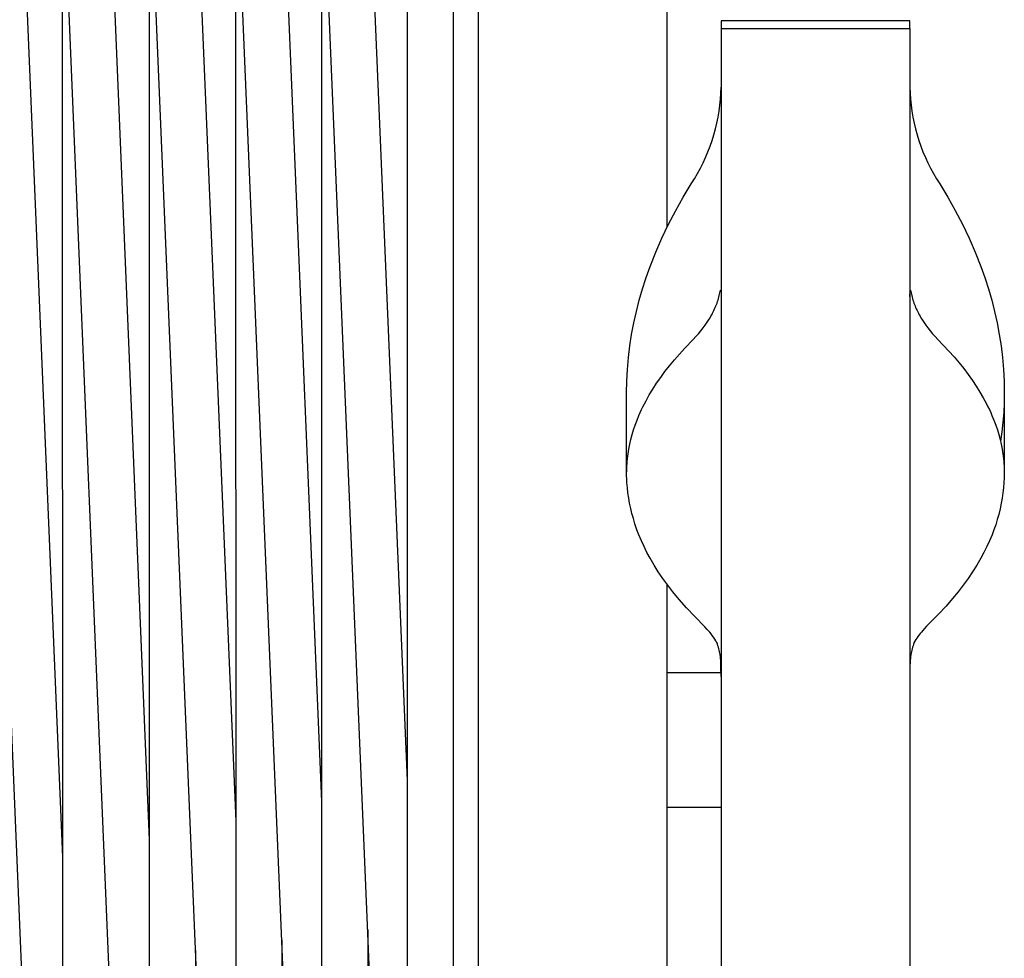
# Model space of a CAD drawing. Header units: millimetres. Extents: x 5000 to 6727, y 0 to 1679.
# Tile 84 of 106: x 5532 to 5715, y 1417 to 1592. Entities that reach past the tile are written whole.
import ezdxf

# ---------------------------------------------------------------- set-up
doc = ezdxf.new("R2010")
doc.units = ezdxf.units.MM
doc.layers.add('Make2D$Sichtbar$Kurven', color=18, linetype='Continuous', true_color=0x000000)

msp = doc.modelspace()

# ---------------------------------------------------------------- linework, layer by layer
at = {"layer": 'Make2D$Sichtbar$Kurven', "color": 18, "lineweight": -3, "true_color": 0x000000}
for p, q in [((5617.5, 1668.77), (5617.5, 1381.79)), ((5652.5, 1553.04), (5652.5, 1669.74)), ((5604.36, 1450.46), (5596.47, 1637.68)), ((5588.52, 1446.56), (5580.6, 1634.98)), ((5572.59, 1442.89), (5564.64, 1632.45)), ((5556.58, 1439.45), (5548.61, 1630.11)), ((5540.5, 1436.24), (5532.5, 1627.95)), ((5599.19, 1371.42), (5588.62, 1622.13)), ((5567.43, 1362.82), (5556.69, 1619.13)), ((5583.35, 1366.97), (5572.7, 1620.58)), ((5551.43, 1358.97), (5540.62, 1617.77)), ((5535.36, 1355.43), (5524.47, 1616.5)), ((5612.86, 1603.81), (5612.87, 1374.42)), ((5604.37, 1369.64), (5604.36, 1601.88)), ((5588.52, 1365.13), (5588.5, 1600.12)), ((5556.59, 1357), (5556.55, 1596.97)), ((5572.6, 1360.91), (5572.56, 1598.48)), ((5540.52, 1353.39), (5540.46, 1595.59)), ((5697.5, 1591.29), (5662.5, 1591.29)), ((5662.5, 1591.29), (5662.5, 1589.86)), ((5662.5, 1589.86), (5697.5, 1589.86)), ((5662.5, 1589.86), (5662.5, 1583.43)), ((5697.5, 1589.86), (5697.5, 1591.29)), ((5697.5, 1589.86), (5697.5, 1583.43)), ((5662.5, 1583.43), (5662.5, 1059.52)), ((5697.5, 1583.43), (5697.5, 1059.52)), ((5662.46, 1577.89), (5662.5, 1579)), ((5662.5, 1579), (5662.5, 1579)), ((5697.5, 1579), (5697.54, 1577.89)), ((5662.39, 1576.77), (5662.46, 1577.89)), ((5697.54, 1577.89), (5697.62, 1576.77)), ((5662.13, 1574.55), (5662.28, 1575.66)), ((5662.28, 1575.66), (5662.39, 1576.77)), ((5697.62, 1576.77), (5697.73, 1575.66)), ((5697.73, 1575.66), (5697.88, 1574.55)), ((5661.72, 1572.35), (5661.94, 1573.44)), ((5661.94, 1573.44), (5662.13, 1574.55)), ((5697.88, 1574.55), (5698.06, 1573.44)), ((5698.06, 1573.44), (5698.29, 1572.35)), ((5661.46, 1571.26), (5661.72, 1572.35)), ((5698.29, 1572.35), (5698.54, 1571.26)), ((5660.84, 1569.11), (5661.17, 1570.18)), ((5661.17, 1570.18), (5661.46, 1571.26)), ((5698.54, 1571.26), (5698.84, 1570.18)), ((5698.84, 1570.18), (5699.17, 1569.11)), ((5660.07, 1567), (5660.47, 1568.05)), ((5660.47, 1568.05), (5660.84, 1569.11)), ((5699.17, 1569.11), (5699.53, 1568.05)), ((5699.53, 1568.05), (5699.93, 1567)), ((5659.17, 1564.96), (5659.63, 1565.97)), ((5659.63, 1565.97), (5660.07, 1567)), ((5699.93, 1567), (5700.37, 1565.97)), ((5700.37, 1565.97), (5700.84, 1564.96)), ((5658.66, 1563.96), (5659.17, 1564.96)), ((5700.84, 1564.96), (5701.34, 1563.96)), ((5657.56, 1562.01), (5658.13, 1562.97)), ((5658.13, 1562.97), (5658.66, 1563.96)), ((5701.34, 1563.96), (5701.88, 1562.97)), ((5701.88, 1562.97), (5702.44, 1562.01)), ((5655.48, 1558.62), (5656.96, 1561.06)), ((5656.96, 1561.06), (5657.56, 1562.01)), ((5702.44, 1562.01), (5703.04, 1561.06)), ((5703.04, 1561.06), (5704.52, 1558.62)), ((5654.09, 1556.13), (5655.48, 1558.62)), ((5704.52, 1558.62), (5705.92, 1556.13)), ((5652.77, 1553.59), (5654.09, 1556.13)), ((5705.92, 1556.13), (5707.23, 1553.59)), ((5651.54, 1551.01), (5652.77, 1553.59)), ((5707.23, 1553.59), (5708.46, 1551.01)), ((5650.4, 1548.39), (5651.54, 1551.01)), ((5708.46, 1551.01), (5709.6, 1548.39)), ((5649.35, 1545.74), (5650.4, 1548.39)), ((5709.6, 1548.39), (5710.65, 1545.74)), ((5648.61, 1543.69), (5649.35, 1545.74)), ((5710.65, 1545.74), (5711.39, 1543.69)), ((5647.94, 1541.62), (5648.61, 1543.69)), ((5711.39, 1543.69), (5712.07, 1541.62)), ((5647.33, 1539.53), (5647.94, 1541.62)), ((5662.16, 1540.34), (5662.33, 1541.11)), ((5662.33, 1541.11), (5662.36, 1541.2)), ((5662.36, 1541.2), (5662.37, 1541.24)), ((5662.37, 1541.26), (5662.38, 1541.27)), ((5662.37, 1541.24), (5662.37, 1541.26)), ((5662.38, 1541.29), (5662.38, 1541.3)), ((5662.38, 1541.3), (5662.39, 1541.3)), ((5662.38, 1541.27), (5662.38, 1541.29)), ((5662.39, 1541.31), (5662.4, 1541.32)), ((5662.39, 1541.3), (5662.39, 1541.31)), ((5662.39, 1541.31), (5662.39, 1541.31)), ((5662.39, 1541.31), (5662.39, 1541.31)), ((5662.4, 1541.32), (5662.4, 1541.33)), ((5662.4, 1541.33), (5662.4, 1541.33)), ((5662.4, 1541.33), (5662.4, 1541.33)), ((5662.4, 1541.33), (5662.4, 1541.33)), ((5662.4, 1541.33), (5662.4, 1541.33)), ((5662.4, 1541.33), (5662.41, 1541.33)), ((5662.4, 1541.32), (5662.4, 1541.32)), ((5662.4, 1541.32), (5662.4, 1541.32)), ((5662.4, 1541.32), (5662.4, 1541.32)), ((5662.41, 1541.33), (5662.41, 1541.34)), ((5662.41, 1541.34), (5662.41, 1541.34)), ((5662.41, 1541.34), (5662.41, 1541.34)), ((5662.41, 1541.34), (5662.41, 1541.34)), ((5662.41, 1541.34), (5662.41, 1541.34)), ((5662.41, 1541.34), (5662.41, 1541.34)), ((5662.41, 1541.34), (5662.41, 1541.34)), ((5662.41, 1541.34), (5662.41, 1541.34)), ((5662.41, 1541.34), (5662.41, 1541.34)), ((5662.41, 1541.34), (5662.41, 1541.34)), ((5662.41, 1541.34), (5662.41, 1541.34)), ((5662.41, 1541.34), (5662.41, 1541.34)), ((5662.41, 1541.34), (5662.41, 1541.34)), ((5662.41, 1541.34), (5662.41, 1541.34)), ((5662.41, 1541.34), (5662.42, 1541.34)), ((5662.41, 1541.33), (5662.41, 1541.33)), ((5662.41, 1541.33), (5662.41, 1541.33)), ((5662.41, 1541.33), (5662.41, 1541.33)), ((5662.41, 1541.33), (5662.41, 1541.33)), ((5662.41, 1541.33), (5662.41, 1541.33)), ((5662.42, 1541.34), (5662.42, 1541.34)), ((5662.42, 1541.34), (5662.42, 1541.34)), ((5662.42, 1541.34), (5662.42, 1541.34)), ((5662.42, 1541.34), (5662.42, 1541.34)), ((5662.42, 1541.34), (5662.42, 1541.34)), ((5662.42, 1541.34), (5662.42, 1541.34)), ((5662.42, 1541.34), (5662.42, 1541.34)), ((5662.42, 1541.34), (5662.42, 1541.34)), ((5662.42, 1541.34), (5662.42, 1541.34)), ((5662.42, 1541.34), (5662.42, 1541.34)), ((5662.42, 1541.34), (5662.42, 1541.34)), ((5662.42, 1541.34), (5662.42, 1541.34)), ((5662.42, 1541.34), (5662.42, 1541.34)), ((5662.42, 1541.34), (5662.42, 1541.34)), ((5662.42, 1541.34), (5662.42, 1541.34)), ((5662.42, 1541.34), (5662.42, 1541.34)), ((5662.42, 1541.34), (5662.42, 1541.34)), ((5662.42, 1541.34), (5662.42, 1541.34)), ((5662.42, 1541.34), (5662.42, 1541.34)), ((5662.42, 1541.34), (5662.42, 1541.34)), ((5662.42, 1541.34), (5662.42, 1541.34)), ((5662.42, 1541.34), (5662.42, 1541.34)), ((5662.42, 1541.34), (5662.42, 1541.34)), ((5662.42, 1541.34), (5662.42, 1541.34)), ((5662.42, 1541.34), (5662.42, 1541.34)), ((5662.42, 1541.34), (5662.42, 1541.34)), ((5662.42, 1541.34), (5662.42, 1541.34)), ((5662.42, 1541.34), (5662.42, 1541.34)), ((5662.42, 1541.34), (5662.42, 1541.34)), ((5662.42, 1541.34), (5662.42, 1541.34)), ((5662.42, 1541.34), (5662.42, 1541.34)), ((5662.42, 1541.34), (5662.42, 1541.34)), ((5662.42, 1541.34), (5662.42, 1541.34)), ((5662.42, 1541.34), (5662.42, 1541.34)), ((5662.42, 1541.34), (5662.42, 1541.34)), ((5662.42, 1541.34), (5662.42, 1541.34)), ((5662.42, 1541.34), (5662.42, 1541.34)), ((5662.42, 1541.34), (5662.42, 1541.34)), ((5662.42, 1541.34), (5662.42, 1541.34)), ((5662.42, 1541.34), (5662.42, 1541.34)), ((5662.42, 1541.34), (5662.43, 1541.34)), ((5662.43, 1541.34), (5662.43, 1541.34)), ((5662.43, 1541.34), (5662.43, 1541.34)), ((5662.43, 1541.34), (5662.43, 1541.34)), ((5662.43, 1541.34), (5662.43, 1541.34)), ((5662.43, 1541.34), (5662.43, 1541.34)), ((5662.43, 1541.34), (5662.43, 1541.34)), ((5662.43, 1541.34), (5662.43, 1541.34)), ((5662.43, 1541.34), (5662.43, 1541.34)), ((5662.43, 1541.34), (5662.43, 1541.33)), ((5662.43, 1541.33), (5662.43, 1541.33)), ((5662.43, 1541.33), (5662.43, 1541.33)), ((5662.43, 1541.33), (5662.43, 1541.33)), ((5662.43, 1541.33), (5662.43, 1541.33)), ((5662.43, 1541.33), (5662.43, 1541.33)), ((5662.43, 1541.33), (5662.43, 1541.33)), ((5662.43, 1541.33), (5662.43, 1541.33)), ((5662.43, 1541.33), (5662.43, 1541.33)), ((5662.43, 1541.33), (5662.43, 1541.33)), ((5662.43, 1541.33), (5662.44, 1541.33)), ((5662.44, 1541.33), (5662.44, 1541.33)), ((5662.44, 1541.33), (5662.44, 1541.32)), ((5662.44, 1541.32), (5662.44, 1541.32)), ((5697.5, 1541.2), (5697.57, 1541.32)), ((5697.5, 1540.18), (5697.57, 1541.32)), ((5697.57, 1541.32), (5697.57, 1541.33)), ((5697.57, 1541.33), (5697.57, 1541.33)), ((5697.57, 1541.33), (5697.57, 1541.33)), ((5697.57, 1541.33), (5697.57, 1541.33)), ((5697.57, 1541.33), (5697.57, 1541.33)), ((5697.57, 1541.33), (5697.57, 1541.33)), ((5697.57, 1541.33), (5697.57, 1541.33)), ((5697.57, 1541.33), (5697.57, 1541.33)), ((5697.57, 1541.33), (5697.57, 1541.33)), ((5697.57, 1541.33), (5697.57, 1541.33)), ((5697.57, 1541.33), (5697.58, 1541.33)), ((5697.58, 1541.33), (5697.58, 1541.33)), ((5697.58, 1541.33), (5697.58, 1541.34)), ((5697.58, 1541.34), (5697.58, 1541.34)), ((5697.58, 1541.34), (5697.58, 1541.34)), ((5697.58, 1541.34), (5697.58, 1541.34)), ((5697.58, 1541.34), (5697.58, 1541.34)), ((5697.58, 1541.34), (5697.58, 1541.34)), ((5697.58, 1541.34), (5697.58, 1541.34)), ((5697.58, 1541.34), (5697.58, 1541.34)), ((5697.58, 1541.34), (5697.58, 1541.34)), ((5697.58, 1541.34), (5697.58, 1541.34)), ((5697.58, 1541.34), (5697.58, 1541.34)), ((5697.58, 1541.34), (5697.58, 1541.34)), ((5697.58, 1541.34), (5697.58, 1541.34)), ((5697.58, 1541.34), (5697.58, 1541.34)), ((5697.58, 1541.34), (5697.58, 1541.34)), ((5697.58, 1541.34), (5697.58, 1541.34)), ((5697.58, 1541.34), (5697.58, 1541.34)), ((5697.58, 1541.34), (5697.58, 1541.34)), ((5697.58, 1541.34), (5697.58, 1541.34)), ((5697.58, 1541.34), (5697.58, 1541.34)), ((5697.58, 1541.34), (5697.58, 1541.34)), ((5697.58, 1541.34), (5697.58, 1541.34)), ((5697.58, 1541.34), (5697.58, 1541.34)), ((5697.58, 1541.34), (5697.58, 1541.34)), ((5697.58, 1541.34), (5697.58, 1541.34)), ((5697.58, 1541.34), (5697.58, 1541.34)), ((5697.58, 1541.34), (5697.58, 1541.34)), ((5697.58, 1541.34), (5697.58, 1541.34)), ((5697.58, 1541.34), (5697.59, 1541.34)), ((5697.58, 1541.33), (5697.58, 1541.33)), ((5697.59, 1541.34), (5697.59, 1541.34)), ((5697.59, 1541.34), (5697.59, 1541.34)), ((5697.59, 1541.34), (5697.59, 1541.34)), ((5697.59, 1541.34), (5697.59, 1541.34)), ((5697.59, 1541.34), (5697.59, 1541.34)), ((5697.59, 1541.34), (5697.59, 1541.34)), ((5697.59, 1541.34), (5697.59, 1541.34)), ((5697.59, 1541.34), (5697.59, 1541.34)), ((5697.59, 1541.34), (5697.59, 1541.34)), ((5697.59, 1541.34), (5697.59, 1541.34)), ((5697.59, 1541.34), (5697.59, 1541.34)), ((5697.59, 1541.34), (5697.59, 1541.34)), ((5697.59, 1541.34), (5697.59, 1541.34)), ((5697.59, 1541.34), (5697.59, 1541.34)), ((5697.59, 1541.34), (5697.59, 1541.34)), ((5697.59, 1541.34), (5697.59, 1541.34)), ((5697.59, 1541.34), (5697.59, 1541.34)), ((5697.59, 1541.34), (5697.59, 1541.34)), ((5697.59, 1541.34), (5697.59, 1541.34)), ((5697.59, 1541.34), (5697.59, 1541.34)), ((5697.59, 1541.34), (5697.59, 1541.34)), ((5697.59, 1541.34), (5697.59, 1541.34)), ((5697.59, 1541.34), (5697.59, 1541.34)), ((5697.59, 1541.34), (5697.59, 1541.34)), ((5697.59, 1541.34), (5697.59, 1541.34)), ((5697.59, 1541.34), (5697.59, 1541.34)), ((5697.59, 1541.34), (5697.59, 1541.34)), ((5697.59, 1541.34), (5697.59, 1541.34)), ((5697.59, 1541.34), (5697.59, 1541.34)), ((5697.59, 1541.34), (5697.59, 1541.34)), ((5697.59, 1541.34), (5697.59, 1541.34)), ((5697.59, 1541.34), (5697.6, 1541.34)), ((5697.6, 1541.34), (5697.6, 1541.34)), ((5697.6, 1541.34), (5697.6, 1541.34)), ((5697.6, 1541.34), (5697.6, 1541.33)), ((5697.6, 1541.33), (5697.6, 1541.33)), ((5697.6, 1541.33), (5697.6, 1541.33)), ((5697.6, 1541.33), (5697.6, 1541.33)), ((5697.6, 1541.33), (5697.6, 1541.33)), ((5697.6, 1541.33), (5697.6, 1541.33)), ((5697.6, 1541.33), (5697.6, 1541.33)), ((5697.6, 1541.33), (5697.6, 1541.33)), ((5697.6, 1541.33), (5697.6, 1541.33)), ((5697.6, 1541.33), (5697.6, 1541.33)), ((5697.6, 1541.33), (5697.6, 1541.33)), ((5697.6, 1541.33), (5697.61, 1541.32)), ((5697.61, 1541.32), (5697.61, 1541.32)), ((5697.61, 1541.32), (5697.61, 1541.32)), ((5697.61, 1541.32), (5697.61, 1541.32)), ((5697.61, 1541.32), (5697.61, 1541.31)), ((5697.61, 1541.31), (5697.61, 1541.31)), ((5697.61, 1541.31), (5697.62, 1541.31)), ((5697.62, 1541.31), (5697.62, 1541.3)), ((5697.62, 1541.3), (5697.62, 1541.3)), ((5697.62, 1541.3), (5697.62, 1541.29)), ((5697.62, 1541.29), (5697.63, 1541.27)), ((5697.63, 1541.27), (5697.63, 1541.26)), ((5697.63, 1541.26), (5697.64, 1541.24)), ((5697.64, 1541.24), (5697.65, 1541.2)), ((5697.65, 1541.2), (5697.67, 1541.11)), ((5697.67, 1541.11), (5697.84, 1540.34)), ((5712.07, 1541.62), (5712.67, 1539.53)), ((5646.8, 1537.42), (5647.33, 1539.53)), ((5661.55, 1538.43), (5661.65, 1538.7)), ((5661.65, 1538.7), (5661.76, 1538.97)), ((5661.76, 1538.97), (5661.85, 1539.25)), ((5661.85, 1539.25), (5661.94, 1539.52)), ((5661.94, 1539.52), (5662.02, 1539.79)), ((5662.02, 1539.79), (5662.1, 1540.06)), ((5662.1, 1540.06), (5662.16, 1540.34)), ((5697.84, 1540.34), (5697.91, 1540.06)), ((5697.91, 1540.06), (5697.98, 1539.79)), ((5697.98, 1539.79), (5698.07, 1539.52)), ((5698.07, 1539.52), (5698.15, 1539.25)), ((5698.15, 1539.25), (5698.25, 1538.97)), ((5698.25, 1538.97), (5698.35, 1538.7)), ((5698.35, 1538.7), (5698.46, 1538.43)), ((5712.67, 1539.53), (5713.21, 1537.42)), ((5646.33, 1535.3), (5646.8, 1537.42)), ((5660.62, 1536.53), (5660.77, 1536.8)), ((5660.77, 1536.8), (5660.91, 1537.07)), ((5660.91, 1537.07), (5661.05, 1537.34)), ((5661.05, 1537.34), (5661.19, 1537.61)), ((5661.19, 1537.61), (5661.31, 1537.89)), ((5661.31, 1537.89), (5661.43, 1538.16)), ((5661.43, 1538.16), (5661.55, 1538.43)), ((5698.46, 1538.43), (5698.57, 1538.16)), ((5698.57, 1538.16), (5698.69, 1537.89)), ((5698.69, 1537.89), (5698.82, 1537.61)), ((5698.82, 1537.61), (5698.95, 1537.34)), ((5698.95, 1537.34), (5699.09, 1537.07)), ((5699.09, 1537.07), (5699.24, 1536.8)), ((5699.24, 1536.8), (5699.39, 1536.53)), ((5713.21, 1537.42), (5713.67, 1535.3)), ((5645.93, 1533.16), (5646.33, 1535.3)), ((5659.17, 1534.36), (5659.57, 1534.9)), ((5659.57, 1534.9), (5659.94, 1535.44)), ((5659.94, 1535.44), (5660.29, 1535.98)), ((5660.29, 1535.98), (5660.46, 1536.25)), ((5660.46, 1536.25), (5660.62, 1536.53)), ((5699.39, 1536.53), (5699.55, 1536.25)), ((5699.55, 1536.25), (5699.71, 1535.98)), ((5699.71, 1535.98), (5700.06, 1535.44)), ((5700.06, 1535.44), (5700.43, 1534.9)), ((5700.43, 1534.9), (5700.83, 1534.36)), ((5713.67, 1535.3), (5714.07, 1533.16)), ((5645.61, 1531.01), (5645.93, 1533.16)), ((5657.82, 1532.74), (5658.29, 1533.28)), ((5658.29, 1533.28), (5658.74, 1533.81)), ((5658.74, 1533.81), (5659.17, 1534.36)), ((5700.83, 1534.36), (5701.26, 1533.81)), ((5701.26, 1533.81), (5701.71, 1533.28)), ((5701.71, 1533.28), (5702.19, 1532.74)), ((5714.07, 1533.16), (5714.4, 1531.01)), ((5655.76, 1530.58), (5657.32, 1532.2)), ((5657.32, 1532.2), (5657.82, 1532.74)), ((5702.19, 1532.74), (5702.69, 1532.2)), ((5702.69, 1532.2), (5704.75, 1530.04)), ((5645.35, 1528.85), (5645.61, 1531.01)), ((5653.84, 1528.43), (5654.78, 1529.51)), ((5654.78, 1529.51), (5655.76, 1530.58)), ((5704.75, 1530.04), (5705.7, 1528.97)), ((5714.4, 1531.01), (5714.66, 1528.85)), ((5645.16, 1526.68), (5645.35, 1528.85)), ((5652.95, 1527.34), (5653.84, 1528.43)), ((5705.7, 1528.97), (5706.62, 1527.88)), ((5706.62, 1527.88), (5707.48, 1526.81)), ((5714.66, 1528.85), (5714.84, 1526.68)), ((5645.05, 1524.51), (5645.16, 1526.68)), ((5651.31, 1525.18), (5652.1, 1526.26)), ((5652.1, 1526.26), (5652.95, 1527.34)), ((5707.48, 1526.81), (5708.3, 1525.72)), ((5714.84, 1526.68), (5714.96, 1524.51)), ((5645, 1522.33), (5645.05, 1524.51)), ((5649.85, 1523.01), (5650.56, 1524.1)), ((5650.56, 1524.1), (5651.31, 1525.18)), ((5708.3, 1525.72), (5709.08, 1524.64)), ((5709.08, 1524.64), (5709.8, 1523.55)), ((5714.96, 1524.51), (5715, 1522.33)), ((5645, 1507.62), (5645, 1522.33)), ((5649.2, 1521.93), (5649.85, 1523.01)), ((5709.8, 1523.55), (5710.48, 1522.47)), ((5710.48, 1522.47), (5711.11, 1521.38)), ((5715, 1522.33), (5714.98, 1520.52)), ((5715, 1522.33), (5715, 1507.59)), ((5648.03, 1519.75), (5648.59, 1520.84)), ((5648.59, 1520.84), (5649.2, 1521.93)), ((5711.11, 1521.38), (5711.7, 1520.3)), ((5711.7, 1520.3), (5711.97, 1519.75)), ((5714.98, 1520.52), (5714.9, 1518.7)), ((5647.28, 1518.12), (5647.52, 1518.66)), ((5647.52, 1518.66), (5647.77, 1519.21)), ((5647.77, 1519.21), (5648.03, 1519.75)), ((5711.97, 1519.75), (5712.23, 1519.21)), ((5712.23, 1519.21), (5712.48, 1518.66)), ((5712.48, 1518.66), (5712.72, 1518.12)), ((5714.9, 1518.7), (5714.76, 1516.89)), ((5646.59, 1516.35), (5646.92, 1517.24)), ((5646.92, 1517.24), (5647.28, 1518.12)), ((5712.72, 1518.12), (5713.08, 1517.24)), ((5713.08, 1517.24), (5713.41, 1516.35)), ((5714.76, 1516.89), (5714.57, 1515.08)), ((5646.02, 1514.57), (5646.29, 1515.46)), ((5646.29, 1515.46), (5646.59, 1516.35)), ((5713.41, 1516.35), (5713.72, 1515.46)), ((5713.72, 1515.46), (5713.98, 1514.57)), ((5714.57, 1515.08), (5714.32, 1513.28)), ((5645.57, 1512.79), (5645.78, 1513.68)), ((5645.78, 1513.68), (5646.02, 1514.57)), ((5713.98, 1514.57), (5714.22, 1513.68)), ((5714.22, 1513.68), (5714.43, 1512.79)), ((5645.26, 1511), (5645.4, 1511.89)), ((5645.4, 1511.89), (5645.57, 1512.79)), ((5714.43, 1512.79), (5714.61, 1511.9)), ((5714.61, 1511.9), (5714.75, 1511)), ((5645.07, 1509.22), (5645.1, 1509.66)), ((5645.1, 1509.66), (5645.14, 1510.11)), ((5645.14, 1510.11), (5645.2, 1510.56)), ((5645.2, 1510.56), (5645.26, 1511)), ((5714.75, 1511), (5714.81, 1510.56)), ((5714.81, 1510.56), (5714.86, 1510.11)), ((5714.86, 1510.11), (5714.9, 1509.67)), ((5714.9, 1509.67), (5714.94, 1509.22)), ((5645, 1507.44), (5645.01, 1507.88)), ((5645.01, 1507.88), (5645.02, 1508.33)), ((5645.02, 1508.33), (5645.04, 1508.77)), ((5645.04, 1508.77), (5645.07, 1509.22)), ((5714.94, 1509.22), (5714.97, 1508.77)), ((5714.97, 1508.77), (5714.99, 1508.33)), ((5714.99, 1508.33), (5715, 1507.88)), ((5715, 1507.88), (5715, 1507.44)), ((5645, 1507.44), (5645, 1507.44)), ((5645.05, 1505.9), (5645, 1507.44)), ((5645.02, 1506.57), (5645.02, 1506.58)), ((5645.02, 1506.55), (5645.02, 1506.57)), ((5645.02, 1506.53), (5645.02, 1506.55)), ((5645.02, 1506.5), (5645.02, 1506.53)), ((5645.02, 1506.49), (5645.02, 1506.5)), ((5645.06, 1505.7), (5645.02, 1506.49)), ((5645.14, 1504.72), (5645.06, 1505.7)), ((5714.94, 1505.7), (5714.87, 1504.72)), ((5714.99, 1506.58), (5714.94, 1505.7)), ((5715, 1507.44), (5714.99, 1506.58)), ((5714.99, 1506.58), (5714.99, 1506.58)), ((5715, 1507.44), (5715, 1507.44)), ((5645.25, 1503.76), (5645.14, 1504.72)), ((5714.87, 1504.72), (5714.76, 1503.76)), ((5645.39, 1502.8), (5645.25, 1503.76)), ((5645.55, 1501.84), (5645.39, 1502.8)), ((5714.62, 1502.8), (5714.45, 1501.84)), ((5714.76, 1503.76), (5714.62, 1502.8)), ((5645.75, 1500.89), (5645.55, 1501.84)), ((5645.98, 1499.94), (5645.75, 1500.89)), ((5714.23, 1500.8), (5713.97, 1499.75)), ((5714.45, 1501.84), (5714.23, 1500.8)), ((5646.24, 1499), (5645.98, 1499.94)), ((5646.53, 1498.06), (5646.24, 1499)), ((5713.71, 1498.81), (5713.41, 1497.87)), ((5713.97, 1499.75), (5713.71, 1498.81)), ((5646.91, 1496.95), (5646.53, 1498.06)), ((5647.27, 1496.02), (5646.91, 1496.95)), ((5713.09, 1496.95), (5712.74, 1496.02)), ((5713.41, 1497.87), (5713.09, 1496.95)), ((5647.73, 1494.91), (5647.27, 1496.02)), ((5648.23, 1493.82), (5647.73, 1494.91)), ((5712.27, 1494.91), (5711.77, 1493.82)), ((5712.74, 1496.02), (5712.27, 1494.91)), ((5648.77, 1492.73), (5648.23, 1493.82)), ((5711.77, 1493.82), (5711.23, 1492.73)), ((5649.36, 1491.65), (5648.77, 1492.73)), ((5650.08, 1490.39), (5649.36, 1491.65)), ((5710.65, 1491.65), (5709.92, 1490.39)), ((5711.23, 1492.73), (5710.65, 1491.65)), ((5650.87, 1489.14), (5650.08, 1490.39)), ((5709.92, 1490.39), (5709.13, 1489.15)), ((5651.72, 1487.9), (5650.87, 1489.14)), ((5652.61, 1486.66), (5651.72, 1487.9)), ((5708.29, 1487.9), (5707.39, 1486.66)), ((5709.13, 1489.15), (5708.29, 1487.9)), ((5652.5, 1388.79), (5652.5, 1486.81)), ((5653.56, 1485.43), (5652.61, 1486.66)), ((5707.39, 1486.66), (5706.44, 1485.43)), ((5654.73, 1484.02), (5653.56, 1485.43)), ((5656.12, 1482.45), (5654.73, 1484.02)), ((5705.43, 1484.19), (5704.2, 1482.79)), ((5706.44, 1485.43), (5705.43, 1484.19)), ((5657.62, 1480.85), (5656.12, 1482.45)), ((5704.2, 1482.79), (5702.74, 1481.22)), ((5659.5, 1478.94), (5657.62, 1480.85)), ((5702.74, 1481.22), (5700.61, 1479.05)), ((5659.93, 1478.47), (5659.5, 1478.94)), ((5660.13, 1478.25), (5659.93, 1478.47)), ((5700.16, 1478.56), (5699.88, 1478.24)), ((5700.61, 1479.05), (5700.16, 1478.56)), ((5660.39, 1477.95), (5660.13, 1478.25)), ((5660.64, 1477.64), (5660.39, 1477.95)), ((5660.88, 1477.32), (5660.64, 1477.64)), ((5661.1, 1477), (5660.88, 1477.32)), ((5661.32, 1476.67), (5661.1, 1477)), ((5661.53, 1476.33), (5661.32, 1476.67)), ((5698.61, 1476.56), (5698.43, 1476.26)), ((5698.8, 1476.86), (5698.61, 1476.56)), ((5699, 1477.15), (5698.8, 1476.86)), ((5699.2, 1477.43), (5699, 1477.15)), ((5699.42, 1477.71), (5699.2, 1477.43)), ((5699.64, 1477.98), (5699.42, 1477.71)), ((5699.88, 1478.24), (5699.64, 1477.98)), ((5661.72, 1475.99), (5661.53, 1476.33)), ((5661.7, 1476.06), (5661.7, 1476.06)), ((5661.7, 1476.06), (5661.72, 1476.01)), ((5661.82, 1475.73), (5661.71, 1476.01)), ((5661.72, 1476.01), (5661.73, 1475.99)), ((5661.74, 1475.95), (5661.72, 1475.99)), ((5661.91, 1475.44), (5661.82, 1475.73)), ((5662, 1475.17), (5661.91, 1475.44)), ((5662.07, 1474.89), (5662, 1475.17)), ((5662.15, 1474.61), (5662.07, 1474.89)), ((5697.93, 1474.89), (5697.86, 1474.61)), ((5698.01, 1475.17), (5697.93, 1474.89)), ((5698.09, 1475.44), (5698.01, 1475.17)), ((5698.19, 1475.73), (5698.09, 1475.44)), ((5698.31, 1476.06), (5698.19, 1475.73)), ((5698.43, 1476.26), (5698.26, 1475.95)), ((5698.26, 1475.95), (5698.31, 1476.06)), ((5662.21, 1474.33), (5662.15, 1474.61)), ((5662.27, 1474.05), (5662.21, 1474.33)), ((5662.32, 1473.78), (5662.27, 1474.05)), ((5662.35, 1473.64), (5662.32, 1473.78)), ((5662.37, 1473.49), (5662.35, 1473.64)), ((5662.39, 1473.31), (5662.37, 1473.49)), ((5662.41, 1473.11), (5662.39, 1473.31)), ((5662.44, 1472.65), (5662.41, 1473.11)), ((5697.6, 1473.11), (5697.56, 1472.65)), ((5697.62, 1473.31), (5697.6, 1473.11)), ((5697.64, 1473.49), (5697.62, 1473.31)), ((5697.66, 1473.64), (5697.64, 1473.49)), ((5697.68, 1473.78), (5697.66, 1473.64)), ((5697.73, 1474.05), (5697.68, 1473.78)), ((5697.79, 1474.33), (5697.73, 1474.05)), ((5697.86, 1474.61), (5697.79, 1474.33)), ((5662.48, 1471.46), (5662.44, 1472.65)), ((5662.5, 1469.73), (5662.48, 1471.46)), ((5697.52, 1471.46), (5697.5, 1469.73)), ((5697.56, 1472.65), (5697.52, 1471.46)), ((5652.5, 1445.45), (5652.5, 1470.45)), ((5652.5, 1470.45), (5662.5, 1470.45)), ((5662.5, 1445.45), (5652.5, 1445.45)), ((5597.02, 1422.85), (5597.02, 1369.55)), ((5581.09, 1420.83), (5581.1, 1364.99)), ((5565.08, 1418.93), (5565.09, 1360.73))]:
    msp.add_line(p, q, dxfattribs=at)

doc.saveas('drawing.dxf')
